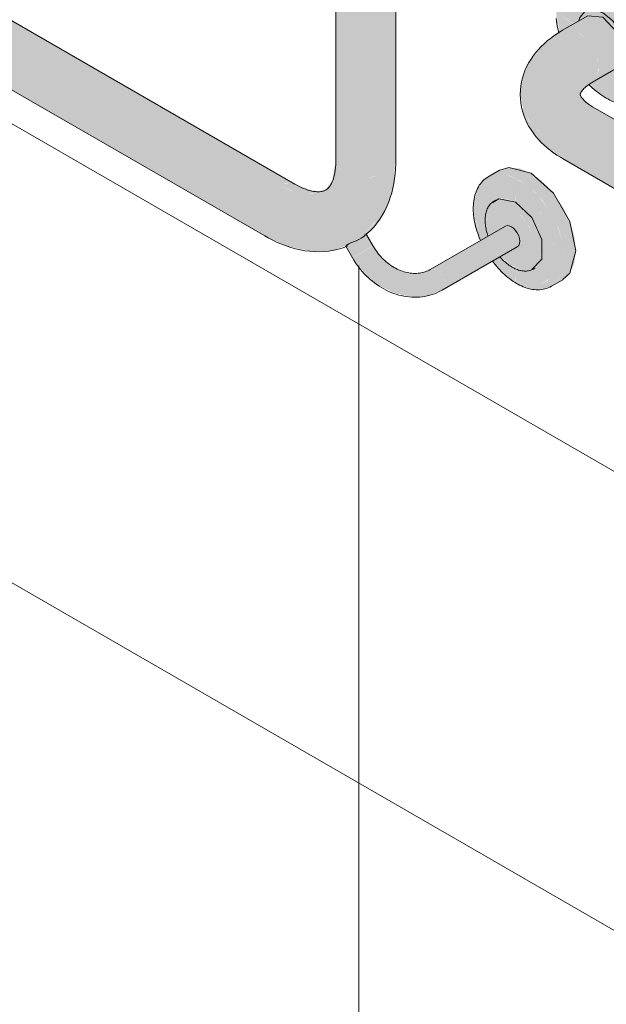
# Model space of a CAD drawing. Header units: metres. Extents: x -5.4 to 6.1, y -8 to 2.6.
# Tile 40 of 81: x 4.359 to 4.672, y -6.217 to -5.691. Entities that reach past the tile are written whole.
import ezdxf

# ---------------------------------------------------------------- set-up
doc = ezdxf.new("R2010")
doc.units = ezdxf.units.M
doc.layers.add('A-WALL-PATT', color=7, linetype='Continuous', lineweight=5)
doc.layers.add('P-SANR-FIXT', color=7, linetype='Continuous', lineweight=5)

# ---------------------------------------------------------------- blocks, each defined once
blk = doc.blocks.new('BARRA DE APOIO EM AÇO INOX 70cm - 2310_E_070_BR_Branco-V4-ISO_BANHEIRO')
at = {"layer": 'P-SANR-FIXT', "true_color": 0xf4f4f4}
h = blk.add_hatch(color=7, dxfattribs=at)
h.paths.add_polyline_path([(6.30595, -5.73286), (6.30551, -5.73241), (6.30531, -5.7317), (6.29866, -5.72684), (6.29715, -5.72553), (6.29696, -5.72569), (6.30155, -5.72977), (6.30551, -5.73255)])
h.paths.add_polyline_path([(6.28071, -5.69807), (6.28118, -5.69772), (6.28048, -5.69536), (6.2796, -5.68718), (6.28087, -5.67915), (6.28305, -5.67433), (6.28713, -5.67054), (6.29326, -5.66897), (6.29902, -5.66966), (6.30531, -5.67234), (6.30595, -5.67043), (6.3071, -5.66889), (6.29902, -5.66582), (6.29326, -5.66535), (6.28713, -5.66755), (6.28578, -5.66862), (6.28305, -5.67165), (6.28111, -5.67485), (6.27913, -5.68228), (6.27932, -5.6911), (6.28049, -5.69703)])
for points in [[(6.33101, -5.71686), (6.33013, -5.70867), (6.32719, -5.69925), (6.32323, -5.69116), (6.31816, -5.68373), (6.31137, -5.67676), (6.30531, -5.67234), (6.29866, -5.66951), (6.29246, -5.66889), (6.28713, -5.67054), (6.28305, -5.67433), (6.28048, -5.68), (6.2796, -5.68718), (6.28851, -5.69324), (6.2915, -5.69139), (6.29189, -5.68965), (6.2947, -5.68641), (6.29902, -5.68558), (6.30412, -5.68735), (6.30921, -5.69147), (6.31364, -5.69756), (6.31641, -5.70395), (6.31741, -5.71039), (6.33013, -5.71644)], [(6.31766, -5.73652), (6.32348, -5.73592), (6.32684, -5.73469), (6.33128, -5.73049), (6.3341, -5.72359), (6.33484, -5.71599), (6.33398, -5.70801), (6.3311, -5.69847), (6.32619, -5.68864), (6.32037, -5.68043), (6.31333, -5.67336), (6.30731, -5.66897), (6.3059, -5.67054), (6.30531, -5.67234), (6.31278, -5.67806), (6.3194, -5.68555), (6.32348, -5.69152), (6.32805, -5.70166), (6.33013, -5.70867), (6.33101, -5.71686), (6.33013, -5.72403), (6.32691, -5.73032), (6.32326, -5.73356), (6.31816, -5.73514), (6.31135, -5.73427), (6.30531, -5.7317), (6.30595, -5.73286), (6.31196, -5.73548), (6.31518, -5.73636)], [(6.30919, -5.71984), (6.31366, -5.71884), (6.3164, -5.71569), (6.31741, -5.71039), (6.31632, -5.70375), (6.31333, -5.69703), (6.3082, -5.69065), (6.30411, -5.68735), (6.29866, -5.68565), (6.2947, -5.68641), (6.29182, -5.68973), (6.29182, -5.69133), (6.29686, -5.68871), (6.29978, -5.68814), (6.30412, -5.68965), (6.30921, -5.69418), (6.31211, -5.69809), (6.31459, -5.70395), (6.31542, -5.70924), (6.31456, -5.71374), (6.31135, -5.717), (6.30747, -5.71924), (6.30844, -5.71958)], [(6.30199, -5.717), (6.31542, -5.70924), (6.3144, -5.70337), (6.31135, -5.69707), (6.30844, -5.69314), (6.30342, -5.68941), (6.29978, -5.68814), (6.29604, -5.68889), (6.28267, -5.69661), (6.28634, -5.6959), (6.29137, -5.69797), (6.295, -5.7009), (6.29867, -5.70585), (6.30112, -5.7115), (6.30187, -5.71627)], [(6.27936, -5.75782), (6.28022, -5.75233), (6.28267, -5.74667), (6.28634, -5.74172), (6.29137, -5.73799), (6.295, -5.73672), (6.29822, -5.73708), (6.29373, -5.7335), (6.29206, -5.73078), (6.29506, -5.72298), (6.30199, -5.717), (6.30094, -5.71108), (6.29867, -5.70585), (6.295, -5.7009), (6.29013, -5.69722), (6.28634, -5.6959), (6.28262, -5.69665), (6.27203, -5.70454), (6.26424, -5.71487), (6.26083, -5.7239), (6.26003, -5.73088), (6.26175, -5.73918), (6.2657, -5.74616), (6.27155, -5.75233), (6.27618, -5.75559)], [(6.29867, -5.72432), (6.31211, -5.71657), (6.31468, -5.71312), (6.31507, -5.70945), (6.30199, -5.717), (6.30112, -5.7215), (6.2995, -5.72337)], [(6.70504, -6.00359), (6.7059, -5.99809), (6.70835, -5.99244), (6.71202, -5.98749), (6.71635, -5.98399), (6.72068, -5.98249), (6.72373, -5.98284), (6.29867, -5.73744), (6.295, -5.73672), (6.29067, -5.73823), (6.28634, -5.74172), (6.28267, -5.74667), (6.28022, -5.75233), (6.27936, -5.75782), (6.70214, -6.00192)], [(6.70835, -6.01091), (6.7059, -6.00809), (6.70504, -6.00359), (6.27936, -5.75782), (6.28022, -5.76233), (6.28267, -5.76515), (6.70712, -6.01021)]]:
    blk.add_hatch(color=7, dxfattribs=at).paths.add_polyline_path(points)
h = blk.add_hatch(color=7, dxfattribs=at)
h.paths.add_polyline_path([(6.31816, -5.73514), (6.32348, -5.7335), (6.32757, -5.72971), (6.33019, -5.72359), (6.33101, -5.71686), (6.31741, -5.71039), (6.3164, -5.71569), (6.31333, -5.71904), (6.30919, -5.71984), (6.30747, -5.71924), (6.2973, -5.72541), (6.29993, -5.72777), (6.30531, -5.7317), (6.31196, -5.73453)])
h.paths.add_polyline_path([(6.28118, -5.69772), (6.2852, -5.69515), (6.28837, -5.69332), (6.2796, -5.68718), (6.28095, -5.69694), (6.28109, -5.6974)])
h = blk.add_hatch(color=7, dxfattribs=at)
h.paths.add_polyline_path([(6.28267, -5.76515), (6.28022, -5.76233), (6.27936, -5.75782), (6.27115, -5.75205), (6.265, -5.74536), (6.26121, -5.73779), (6.26136, -5.73933), (6.26358, -5.74547), (6.2657, -5.74938), (6.27273, -5.75788), (6.28145, -5.7643)])
h.paths.add_polyline_path([(6.29207, -5.731), (6.29431, -5.72779), (6.2999, -5.72291), (6.30112, -5.7215), (6.30163, -5.7173), (6.29462, -5.72337), (6.29203, -5.73092)])
at = {"layer": 'P-SANR-FIXT'}
for p, q in [((6.29611, -5.68885), (6.28267, -5.69661)), ((6.29867, -5.72432), (6.31211, -5.71657)), ((6.72435, -5.9832), (6.29867, -5.73744)), ((6.28267, -5.76515), (6.70835, -6.01091))]:
    blk.add_line(p, q, dxfattribs=at)
for points in [[(6.27916, -5.69039, 0), (6.27932, -5.69173, 0), (6.27953, -5.69309, 0), (6.27978, -5.69445, 0), (6.28007, -5.69583, 0), (6.2804, -5.69721, 0), (6.28065, -5.69812, 0)], [(6.29125, -5.69134, 0), (6.29182, -5.68973, 0), (6.2947, -5.68641, 0), (6.29902, -5.68558, 0), (6.30412, -5.68735, 0), (6.30921, -5.69147, 0), (6.31353, -5.69729, 0), (6.31641, -5.70395, 0), (6.31741, -5.71039, 0)], [(6.29611, -5.68885, 0), (6.30411, -5.68965, 0), (6.31211, -5.69809, 0), (6.31542, -5.70924, 0)], [(6.26003, -5.73088, 0), (6.26011, -5.72862, 0), (6.26034, -5.72637, 0), (6.26072, -5.72415, 0), (6.26126, -5.72197, 0), (6.26193, -5.71984, 0), (6.26273, -5.71777, 0), (6.26365, -5.71577, 0), (6.26469, -5.71383, 0), (6.26583, -5.71197, 0), (6.26707, -5.71018, 0), (6.26839, -5.70847, 0), (6.26979, -5.70683, 0), (6.27128, -5.70527, 0), (6.27283, -5.70378, 0), (6.27444, -5.70235, 0), (6.27612, -5.701, 0), (6.27785, -5.69971, 0), (6.27964, -5.69848, 0), (6.28148, -5.69732, 0), (6.28267, -5.69661, 0)], [(6.29203, -5.73088, 0), (6.29203, -5.73083, 0), (6.29204, -5.73077, 0), (6.29205, -5.73069, 0), (6.29208, -5.73059, 0), (6.29212, -5.73044, 0), (6.29219, -5.73026, 0), (6.2923, -5.73003, 0), (6.29244, -5.72976, 0), (6.29264, -5.72945, 0), (6.29288, -5.72909, 0), (6.29319, -5.72869, 0), (6.29356, -5.72826, 0), (6.294, -5.7278, 0), (6.2945, -5.72731, 0), (6.29508, -5.72681, 0), (6.29573, -5.72628, 0), (6.29645, -5.72575, 0), (6.29723, -5.72521, 0), (6.29809, -5.72467, 0), (6.29867, -5.72432, 0)], [(6.29682, -5.72579, 0), (6.29734, -5.7263, 0), (6.29838, -5.72727, 0), (6.29943, -5.72819, 0), (6.30049, -5.72908, 0), (6.30156, -5.72992, 0), (6.30264, -5.73072, 0), (6.30374, -5.73148, 0), (6.30484, -5.73219, 0), (6.30592, -5.73284, 0)], [(6.26003, -5.73088, 0), (6.26011, -5.73314, 0), (6.26034, -5.73539, 0), (6.26072, -5.73761, 0), (6.26126, -5.73979, 0), (6.26193, -5.74191, 0), (6.26273, -5.74399, 0), (6.26365, -5.74599, 0), (6.26469, -5.74792, 0), (6.26583, -5.74979, 0), (6.26707, -5.75157, 0), (6.26839, -5.75329, 0), (6.26979, -5.75492, 0), (6.27128, -5.75649, 0), (6.27283, -5.75798, 0), (6.27444, -5.75941, 0), (6.27612, -5.76076, 0), (6.27785, -5.76205, 0), (6.27964, -5.76328, 0), (6.28148, -5.76444, 0), (6.28267, -5.76515, 0)], [(6.29203, -5.73088, 0), (6.29203, -5.73093, 0), (6.29204, -5.73099, 0), (6.29205, -5.73106, 0), (6.29208, -5.73117, 0), (6.29212, -5.73131, 0), (6.29219, -5.7315, 0), (6.2923, -5.73172, 0), (6.29244, -5.73199, 0), (6.29264, -5.73231, 0), (6.29288, -5.73267, 0), (6.29319, -5.73306, 0), (6.29356, -5.73349, 0), (6.294, -5.73396, 0), (6.2945, -5.73444, 0), (6.29508, -5.73495, 0), (6.29573, -5.73547, 0), (6.29645, -5.73601, 0), (6.29723, -5.73655, 0), (6.29809, -5.73709, 0), (6.29867, -5.73744, 0)], [(6.3261, -5.73508, 0), (6.32515, -5.73551, 0), (6.32417, -5.73587, 0), (6.32317, -5.73617, 0), (6.32214, -5.73641, 0), (6.32109, -5.73657, 0), (6.32003, -5.73668, 0), (6.31895, -5.73672, 0), (6.31786, -5.73669, 0), (6.31676, -5.73661, 0), (6.31565, -5.73646, 0), (6.31454, -5.73626, 0), (6.31342, -5.73599, 0), (6.31231, -5.73567, 0), (6.31118, -5.7353, 0), (6.31006, -5.73487, 0), (6.30894, -5.73439, 0), (6.30782, -5.73386, 0), (6.30671, -5.73328, 0), (6.30592, -5.73284, 0)]]:
    blk.add_polyline3d(points, dxfattribs=at)
blk = doc.blocks.new('BARRA DE APOIO EM AÇO INOX EM L 70x70cm - 80cm-2825403-ISO_BANHEIRO')
at = {"layer": 'P-SANR-FIXT', "true_color": 0xf4f4f4}
for points in [[(6.17765, -5.77529), (6.18309, -5.77467), (6.18565, -5.77406), (6.18897, -5.77259), (6.18897, -5.3079), (6.18423, -5.30971), (6.18179, -5.31029), (6.17765, -5.31061), (6.17351, -5.31029), (6.16965, -5.30937), (6.16634, -5.3079), (6.1638, -5.30599), (6.1622, -5.30376), (6.16165, -5.30137), (6.16165, -5.76606), (6.1622, -5.76845), (6.16423, -5.771), (6.16634, -5.77259), (6.16965, -5.77406), (6.17351, -5.77498)], [(6.18897, -5.77259), (6.19151, -5.77068), (6.19311, -5.76845), (6.19365, -5.76606), (6.19339, -5.30251), (6.19311, -5.30376), (6.19151, -5.30599), (6.18897, -5.3079), (6.18897, -5.77212)], [(6.12369, -5.80645), (6.12189, -5.80478), (6.12075, -5.8022), (6.12038, -5.79912), (6.12109, -5.79443), (6.122, -5.7915), (6.12427, -5.78713), (6.12603, -5.78454), (6.12895, -5.78153), (6.13169, -5.77953), (5.72926, -5.54718), (5.72633, -5.54932), (5.7236, -5.5522), (5.72126, -5.55563), (5.71946, -5.55937), (5.71833, -5.56318), (5.71794, -5.56678), (5.71833, -5.56994), (5.71946, -5.57244), (5.72126, -5.5741), (6.12228, -5.80563)], [(6.13169, -5.77953), (6.13462, -5.77828), (6.13735, -5.77801), (6.13844, -5.77801), (5.73579, -5.54594), (5.73492, -5.54567), (5.73219, -5.54594), (5.72926, -5.54718), (6.12953, -5.77828)], [(6.1488, -5.81463), (6.15824, -5.81436), (6.16196, -5.81352), (6.16701, -5.8117), (6.16766, -5.81115), (6.17125, -5.80952), (6.17522, -5.80764), (6.18309, -5.79807), (6.18738, -5.78713), (6.18897, -5.77259), (6.18565, -5.77406), (6.18179, -5.77498), (6.17765, -5.77529), (6.17351, -5.77498), (6.16965, -5.77406), (6.16572, -5.77212), (6.1638, -5.77068), (6.1622, -5.76845), (6.16165, -5.76606), (6.15971, -5.77671), (6.15602, -5.78202), (6.1501, -5.78393), (6.14495, -5.78414), (6.13735, -5.78215), (6.13169, -5.77953), (6.12876, -5.78166), (6.12603, -5.78454), (6.12369, -5.78797), (6.12189, -5.79172), (6.12076, -5.79552), (6.12038, -5.79912), (6.12076, -5.80228), (6.12189, -5.80478), (6.12417, -5.80667), (6.13626, -5.81204), (6.14867, -5.81462)], [(6.2598, -5.77654), (6.26592, -5.773), (6.25975, -5.77038), (6.25363, -5.76992), (6.24787, -5.77201), (6.24376, -5.77461), (6.24871, -5.77342), (6.25416, -5.77414), (6.25965, -5.77647)], [(6.2671, -5.83502), (6.27256, -5.83458), (6.27667, -5.83331), (6.2806, -5.82949), (6.28285, -5.82452), (6.28366, -5.81786), (6.28279, -5.81008), (6.27982, -5.8009), (6.27667, -5.79435), (6.27037, -5.78568), (6.26481, -5.78019), (6.25965, -5.77669), (6.25813, -5.7783), (6.25756, -5.78073), (6.26481, -5.78653), (6.27079, -5.79392), (6.27533, -5.80234), (6.27799, -5.81042), (6.27878, -5.8189), (6.27788, -5.82492), (6.27483, -5.83008), (6.27007, -5.83283), (6.26391, -5.83283), (6.25756, -5.83055), (6.25849, -5.83196), (6.26477, -5.83441), (6.26617, -5.83478)], [(6.27667, -5.83331), (6.2831, -5.82949), (6.28659, -5.82626), (6.28897, -5.82099), (6.28978, -5.81433), (6.28897, -5.80673), (6.28659, -5.79871), (6.28279, -5.79081), (6.27667, -5.78234), (6.27173, -5.77724), (6.26592, -5.773), (6.2598, -5.77654), (6.2671, -5.78222), (6.27181, -5.78723), (6.27714, -5.79533), (6.28047, -5.80224), (6.28287, -5.81042), (6.28366, -5.81786), (6.28285, -5.82452), (6.28047, -5.82979)], [(6.26408, -5.83289), (6.27007, -5.83283), (6.27518, -5.82949), (6.27788, -5.82492), (6.27893, -5.81786), (6.27769, -5.80903), (6.27457, -5.80045), (6.26945, -5.79194), (6.26408, -5.78568), (6.25744, -5.78063), (6.25756, -5.7884), (6.26278, -5.79267), (6.2664, -5.79702), (6.26959, -5.80271), (6.27172, -5.80959), (6.27223, -5.81442), (6.27132, -5.8193), (6.26945, -5.82247), (6.2647, -5.82483), (6.26197, -5.82509), (6.25744, -5.82446), (6.25756, -5.83032), (6.26391, -5.83283)], [(6.25675, -5.7887), (6.25744, -5.78831), (6.25216, -5.7865), (6.2481, -5.78689), (6.24871, -5.78693), (6.25285, -5.78717), (6.25659, -5.78864)], [(6.26197, -5.82509), (6.26617, -5.82436), (6.26908, -5.82232), (6.27093, -5.8189), (6.27149, -5.81356), (6.27073, -5.80831), (6.26804, -5.80146), (6.2643, -5.79565), (6.26045, -5.79152), (6.25675, -5.7887), (6.25574, -5.78977), (6.25532, -5.79118), (6.26057, -5.79548), (6.26492, -5.80147), (6.2678, -5.80844), (6.26854, -5.81543), (6.26771, -5.81976), (6.26481, -5.82311), (6.25981, -5.82373), (6.25551, -5.8226), (6.25594, -5.82319), (6.26019, -5.82474), (6.26067, -5.82483)], [(6.26045, -5.82396), (6.26481, -5.82311), (6.26771, -5.81976), (6.26874, -5.81442), (6.26769, -5.80784), (6.2643, -5.80051), (6.25965, -5.79468), (6.25532, -5.79118), (6.25532, -5.80149), (6.25756, -5.80348), (6.25921, -5.80633), (6.25981, -5.80927), (6.25921, -5.81151), (6.25744, -5.81278), (6.25532, -5.81401), (6.25532, -5.82217), (6.25981, -5.82373)], [(6.26876, -5.82287), (6.26945, -5.82247), (6.27156, -5.8189), (6.27229, -5.81403), (6.27117, -5.8072), (6.26864, -5.8009), (6.26548, -5.79581), (6.26134, -5.79127), (6.25744, -5.78831), (6.25675, -5.7887), (6.26203, -5.793), (6.26638, -5.79859), (6.26894, -5.80323), (6.27098, -5.80959), (6.27143, -5.81558), (6.27087, -5.8193), (6.269, -5.82247)], [(6.21521, -5.82465), (6.25532, -5.80149), (6.25307, -5.80089), (6.2516, -5.80149), (6.21296, -5.82405), (6.21447, -5.82433)], [(6.21838, -5.83533), (6.25921, -5.81151), (6.25967, -5.81042), (6.25965, -5.80784), (6.25849, -5.80484), (6.25648, -5.80234), (6.25532, -5.80149), (6.21521, -5.82465), (6.21745, -5.82664), (6.2191, -5.82949), (6.2197, -5.83243), (6.2191, -5.83467)], [(6.17055, -5.81814), (6.18137, -5.8117), (6.17758, -5.8057), (6.17501, -5.80775), (6.17107, -5.8096), (6.1671, -5.81155), (6.1671, -5.81218), (6.17045, -5.81795)], [(6.20524, -5.83912), (6.21203, -5.83792), (6.2191, -5.83467), (6.21964, -5.83294), (6.21954, -5.831), (6.21838, -5.828), (6.21637, -5.8255), (6.21521, -5.82465), (6.20961, -5.82678), (6.20345, -5.82711), (6.19713, -5.82563), (6.19109, -5.82243), (6.18574, -5.81773), (6.18144, -5.81185), (6.17061, -5.81821), (6.17792, -5.82736), (6.18399, -5.83243), (6.19244, -5.83665), (6.19821, -5.83824), (6.20396, -5.83896)], [(6.18145, -5.81185), (6.18144, -5.8117), (6.18143, -5.81181)], [(6.20345, -5.82711), (6.20961, -5.82678), (6.21521, -5.82465), (6.21296, -5.82405), (6.20543, -5.82678), (6.20206, -5.82679)]]:
    blk.add_hatch(color=7, dxfattribs=at).paths.add_polyline_path(points)
h = blk.add_hatch(color=7, dxfattribs=at)
h.paths.add_polyline_path([(6.17522, -5.80764), (6.17765, -5.80563), (6.18309, -5.80006), (6.18636, -5.79506), (6.18897, -5.79022), (6.19151, -5.78253), (6.19252, -5.77862), (6.19311, -5.76845), (6.19093, -5.77111), (6.18897, -5.77259), (6.18738, -5.78713), (6.18237, -5.79943), (6.17579, -5.80698)])
h.paths.add_polyline_path([(6.14495, -5.78414), (6.15138, -5.78374), (6.15631, -5.78185), (6.15652, -5.78128), (6.1526, -5.78268), (6.1478, -5.78176), (6.13735, -5.77801), (6.13355, -5.77874), (6.13169, -5.77953), (6.13969, -5.78294), (6.14444, -5.78402)])
h = blk.add_hatch(color=7, dxfattribs=at)
h.paths.add_polyline_path([(6.25813, -5.8318), (6.25744, -5.83027), (6.24979, -5.82405), (6.24586, -5.81947), (6.24531, -5.81979), (6.24945, -5.82465), (6.25441, -5.82908), (6.25756, -5.83139)])
h.paths.add_polyline_path([(6.23889, -5.80883), (6.23951, -5.80847), (6.23694, -5.80089), (6.2361, -5.792), (6.23723, -5.78559), (6.24006, -5.78082), (6.2448, -5.77808), (6.25153, -5.7783), (6.25744, -5.78063), (6.25849, -5.77792), (6.25965, -5.77647), (6.25285, -5.77383), (6.24787, -5.77334), (6.24292, -5.77488), (6.23914, -5.77838), (6.23674, -5.78255), (6.23524, -5.78885), (6.23546, -5.79688), (6.237, -5.80348), (6.23877, -5.80859)])
h = blk.add_hatch(color=7, dxfattribs=at)
h.paths.add_polyline_path([(6.25744, -5.83027), (6.25744, -5.82386), (6.25446, -5.82217), (6.25184, -5.8201), (6.24925, -5.81751), (6.24586, -5.81947), (6.25116, -5.8255), (6.2564, -5.82949)])
h.paths.add_polyline_path([(6.23951, -5.80847), (6.24285, -5.80633), (6.24176, -5.80219), (6.24139, -5.79871), (6.24151, -5.79536), (6.24368, -5.79029), (6.24547, -5.78841), (6.24871, -5.78654), (6.25307, -5.78658), (6.25744, -5.78831), (6.25744, -5.78063), (6.2508, -5.77801), (6.2448, -5.77808), (6.24005, -5.78082), (6.237, -5.78598), (6.23594, -5.79304), (6.23744, -5.8026), (6.23929, -5.80784)])
h = blk.add_hatch(color=7, dxfattribs=at)
h.paths.add_polyline_path([(6.25574, -5.8231), (6.25532, -5.82217), (6.25018, -5.81847), (6.25416, -5.82195), (6.25532, -5.82279)])
h.paths.add_polyline_path([(6.24291, -5.80651), (6.24329, -5.80629), (6.24271, -5.80408), (6.24209, -5.79794), (6.24332, -5.79313), (6.24583, -5.79024), (6.25018, -5.7894), (6.25532, -5.79118), (6.25618, -5.78931), (6.25648, -5.7886), (6.25143, -5.7869), (6.24802, -5.78694), (6.24473, -5.78884), (6.24263, -5.79224), (6.24146, -5.79623), (6.24149, -5.80089), (6.24288, -5.80639)])
h = blk.add_hatch(color=7, dxfattribs=at)
h.paths.add_polyline_path([(6.25532, -5.82217), (6.25532, -5.81401), (6.24964, -5.81729), (6.25018, -5.81803), (6.25416, -5.82123)])
h.paths.add_polyline_path([(6.24329, -5.80629), (6.25307, -5.80089), (6.25416, -5.801), (6.25532, -5.80149), (6.25532, -5.79118), (6.25018, -5.7894), (6.24583, -5.79024), (6.24292, -5.79359), (6.24203, -5.7998), (6.24295, -5.80551)])
at = {"layer": 'P-SANR-FIXT'}
for p, q in [((6.16165, -5.30137), (6.16165, -5.76606)), ((6.19365, -5.76606), (6.19365, -5.30137)), ((6.13969, -5.77874), (5.73726, -5.54639)), ((5.72126, -5.5741), (6.12369, -5.80645)), ((6.24905, -5.77133), (6.24293, -5.77487)), ((6.24694, -5.78727), (6.24625, -5.78766)), ((6.25214, -5.80118), (6.21203, -5.82433)), ((6.17623, -5.80698), (6.17522, -5.80764)), ((6.18153, -5.8118), (6.17764, -5.80507)), ((6.16693, -5.81191), (6.17053, -5.81815)), ((6.21838, -5.83533), (6.25849, -5.81218)), ((6.26725, -5.82404), (6.26794, -5.82364)), ((6.27667, -5.83331), (6.28279, -5.82977))]:
    blk.add_line(p, q, dxfattribs=at)
for points in [[(6.15619, -5.78196, 0), (6.15653, -5.78175, 0), (6.15685, -5.78151, 0), (6.15718, -5.78123, 0), (6.15752, -5.78091, 0), (6.15786, -5.78054, 0), (6.15821, -5.7801, 0), (6.15857, -5.7796, 0), (6.15893, -5.77902, 0), (6.15929, -5.77836, 0), (6.15964, -5.77761, 0), (6.15998, -5.77677, 0), (6.16031, -5.77585, 0), (6.16061, -5.77484, 0), (6.16088, -5.77375, 0), (6.16112, -5.77256, 0), (6.16132, -5.7713, 0), (6.16147, -5.76995, 0), (6.16158, -5.76853, 0), (6.16164, -5.76704, 0), (6.16165, -5.76606, 0)], [(6.1764, -5.80685, 0), (6.1784, -5.80519, 0), (6.18028, -5.8034, 0), (6.18204, -5.8015, 0), (6.18367, -5.79949, 0), (6.18516, -5.79739, 0), (6.18653, -5.79521, 0), (6.18776, -5.79296, 0), (6.18886, -5.79065, 0), (6.18984, -5.78828, 0), (6.1907, -5.78586, 0), (6.19144, -5.78339, 0), (6.19207, -5.78089, 0), (6.19259, -5.77835, 0), (6.193, -5.77578, 0), (6.19331, -5.77318, 0), (6.19352, -5.77055, 0), (6.19363, -5.7679, 0), (6.19365, -5.76606, 0)], [(6.26592, -5.773, 0), (6.25399, -5.76981, 0), (6.24908, -5.77138, 0)], [(6.24293, -5.77487, 0), (6.24214, -5.77536, 0), (6.24138, -5.77591, 0), (6.24066, -5.77651, 0), (6.23999, -5.77716, 0), (6.23935, -5.77785, 0), (6.23876, -5.77859, 0), (6.23821, -5.77937, 0), (6.2377, -5.78018, 0), (6.23724, -5.78103, 0), (6.23682, -5.78191, 0), (6.23645, -5.78282, 0), (6.23612, -5.78376, 0), (6.23583, -5.78472, 0), (6.23559, -5.78571, 0), (6.23539, -5.78672, 0), (6.23522, -5.78776, 0), (6.2351, -5.78881, 0), (6.23502, -5.78989, 0), (6.23497, -5.79098, 0), (6.23497, -5.79208, 0), (6.235, -5.7932, 0), (6.23507, -5.79434, 0), (6.23518, -5.79549, 0), (6.23532, -5.79664, 0), (6.2355, -5.79781, 0), (6.23572, -5.79898, 0), (6.23597, -5.80016, 0), (6.23626, -5.80135, 0), (6.23658, -5.80253, 0), (6.23694, -5.80372, 0), (6.23733, -5.80491, 0), (6.23775, -5.8061, 0), (6.2382, -5.80728, 0), (6.23868, -5.80846, 0), (6.23885, -5.80885, 0)], [(6.28277, -5.82972, 0), (6.28659, -5.82626, 0), (6.28978, -5.81433, 0), (6.28659, -5.79871, 0), (6.27785, -5.78358, 0), (6.26592, -5.773, 0)], [(6.15619, -5.78196, 0), (6.15584, -5.78214, 0), (6.15547, -5.78231, 0), (6.15507, -5.78245, 0), (6.15462, -5.78258, 0), (6.15413, -5.78269, 0), (6.15358, -5.78278, 0), (6.15296, -5.78284, 0), (6.15228, -5.78286, 0), (6.15152, -5.78284, 0), (6.1507, -5.78277, 0), (6.14981, -5.78265, 0), (6.14885, -5.78247, 0), (6.14782, -5.78222, 0), (6.14674, -5.78191, 0), (6.14559, -5.78152, 0), (6.1444, -5.78106, 0), (6.14315, -5.78053, 0), (6.14187, -5.77991, 0), (6.14055, -5.77922, 0), (6.13969, -5.77874, 0)], [(6.25744, -5.78831, 0), (6.24871, -5.78654, 0), (6.24547, -5.7885, 0)], [(6.24625, -5.78766, 0), (6.24576, -5.78797, 0), (6.24529, -5.78831, 0), (6.24484, -5.78868, 0), (6.24442, -5.78908, 0), (6.24403, -5.78951, 0), (6.24366, -5.78997, 0), (6.24332, -5.79045, 0), (6.24301, -5.79096, 0), (6.24272, -5.79148, 0), (6.24246, -5.79203, 0), (6.24223, -5.7926, 0), (6.24203, -5.79318, 0), (6.24185, -5.79378, 0), (6.24169, -5.79439, 0), (6.24157, -5.79502, 0), (6.24147, -5.79567, 0), (6.24139, -5.79632, 0), (6.24134, -5.79699, 0), (6.24131, -5.79767, 0), (6.24131, -5.79836, 0), (6.24133, -5.79905, 0), (6.24137, -5.79976, 0), (6.24144, -5.80047, 0), (6.24153, -5.80119, 0), (6.24164, -5.80192, 0), (6.24178, -5.80265, 0), (6.24193, -5.80339, 0), (6.24211, -5.80412, 0), (6.24231, -5.80486, 0), (6.24253, -5.8056, 0), (6.24278, -5.80635, 0)], [(6.26617, -5.82436, 0), (6.27156, -5.8189, 0), (6.27156, -5.80831, 0), (6.26617, -5.79662, 0), (6.25744, -5.78831, 0)], [(6.25214, -5.80118, 0), (6.25307, -5.80089, 0), (6.25416, -5.801, 0), (6.25532, -5.80149, 0)], [(6.25532, -5.80149, 0), (6.25648, -5.80234, 0), (6.25756, -5.80348, 0), (6.25849, -5.80484, 0), (6.25921, -5.80633, 0), (6.25965, -5.80784, 0), (6.25981, -5.80927, 0), (6.25965, -5.81052, 0), (6.25921, -5.81151, 0), (6.25849, -5.81218, 0)], [(6.16796, -5.81177, 0), (6.16553, -5.8127, 0), (6.16305, -5.81346, 0), (6.16052, -5.81405, 0), (6.15797, -5.81448, 0), (6.15541, -5.81474, 0), (6.15284, -5.81485, 0), (6.15028, -5.81481, 0), (6.14772, -5.81463, 0), (6.14517, -5.81431, 0), (6.14265, -5.81386, 0), (6.14014, -5.81329, 0), (6.13766, -5.8126, 0), (6.13519, -5.81179, 0), (6.13276, -5.81087, 0), (6.13035, -5.80986, 0), (6.12797, -5.80874, 0), (6.12561, -5.80752, 0), (6.12369, -5.80645, 0)], [(6.17522, -5.80764, 0), (6.17392, -5.80834, 0), (6.1725, -5.80899, 0), (6.17107, -5.8096, 0), (6.16971, -5.81016, 0), (6.16855, -5.81068, 0), (6.16766, -5.81115, 0), (6.1671, -5.81155, 0), (6.16691, -5.81185, 0)], [(6.17736, -5.80592, 0), (6.17699, -5.80634, 0), (6.1764, -5.80685, 0)], [(6.21203, -5.82433, 0), (6.21138, -5.82469, 0), (6.2107, -5.82502, 0), (6.21001, -5.82531, 0), (6.2093, -5.82558, 0), (6.20857, -5.8258, 0), (6.20783, -5.826, 0), (6.20707, -5.82616, 0), (6.20629, -5.82629, 0), (6.2055, -5.82638, 0), (6.2047, -5.82643, 0), (6.20388, -5.82645, 0), (6.20306, -5.82643, 0), (6.20222, -5.82638, 0), (6.20137, -5.82628, 0), (6.20051, -5.82615, 0), (6.19965, -5.82598, 0), (6.19878, -5.82577, 0), (6.19791, -5.82552, 0), (6.19703, -5.82524, 0), (6.19616, -5.82491, 0), (6.19528, -5.82454, 0), (6.19441, -5.82414, 0), (6.19355, -5.8237, 0), (6.19269, -5.82322, 0), (6.19183, -5.8227, 0), (6.19099, -5.82214, 0), (6.19016, -5.82155, 0), (6.18934, -5.82092, 0), (6.18854, -5.82026, 0), (6.18775, -5.81957, 0), (6.18698, -5.81885, 0), (6.18623, -5.81809, 0), (6.18551, -5.8173, 0), (6.1848, -5.81649, 0), (6.18413, -5.81565, 0), (6.18347, -5.81479, 0), (6.18284, -5.8139, 0), (6.18225, -5.81299, 0), (6.18168, -5.81206, 0), (6.18153, -5.8118, 0)], [(6.17053, -5.81815, 0), (6.1713, -5.81944, 0), (6.17212, -5.82071, 0), (6.17298, -5.82194, 0), (6.17387, -5.82315, 0), (6.1748, -5.82433, 0), (6.17577, -5.82547, 0), (6.17678, -5.82658, 0), (6.17782, -5.82765, 0), (6.17889, -5.82868, 0), (6.18, -5.82967, 0), (6.18113, -5.83062, 0), (6.1823, -5.83153, 0), (6.18349, -5.8324, 0), (6.18471, -5.83322, 0), (6.18595, -5.83399, 0), (6.18721, -5.83471, 0), (6.1885, -5.83538, 0), (6.1898, -5.836, 0), (6.19113, -5.83657, 0), (6.19247, -5.83709, 0), (6.19382, -5.83755, 0), (6.19518, -5.83796, 0), (6.19656, -5.8383, 0), (6.19794, -5.83859, 0), (6.19933, -5.83882, 0), (6.20073, -5.83899, 0), (6.20212, -5.8391, 0), (6.20351, -5.83915, 0), (6.20491, -5.83913, 0), (6.20629, -5.83906, 0), (6.20767, -5.83891, 0), (6.20903, -5.83871, 0), (6.21039, -5.83844, 0), (6.21172, -5.83811, 0), (6.21304, -5.83771, 0), (6.21434, -5.83726, 0), (6.21561, -5.83674, 0), (6.21685, -5.83616, 0), (6.21806, -5.83552, 0), (6.21838, -5.83533, 0)], [(6.24916, -5.8175, 0), (6.24957, -5.81797, 0), (6.2501, -5.81854, 0), (6.25063, -5.8191, 0), (6.25118, -5.81963, 0), (6.25173, -5.82015, 0), (6.25229, -5.82064, 0), (6.25286, -5.82111, 0), (6.25344, -5.82156, 0), (6.25402, -5.82199, 0), (6.25461, -5.8224, 0), (6.2552, -5.82278, 0), (6.25574, -5.8231, 0)], [(6.24516, -5.81979, 0), (6.24581, -5.82066, 0), (6.2466, -5.82165, 0), (6.24741, -5.82263, 0), (6.24823, -5.82357, 0), (6.24908, -5.82449, 0), (6.24993, -5.82538, 0), (6.25081, -5.82624, 0), (6.2517, -5.82706, 0), (6.2526, -5.82786, 0), (6.25351, -5.82861, 0), (6.25444, -5.82934, 0), (6.25537, -5.83002, 0), (6.25631, -5.83067, 0), (6.25726, -5.83128, 0), (6.25813, -5.8318, 0)], [(6.26725, -5.82404, 0), (6.26674, -5.82431, 0), (6.26621, -5.82455, 0), (6.26566, -5.82474, 0), (6.26511, -5.82491, 0), (6.26454, -5.82503, 0), (6.26396, -5.82512, 0), (6.26337, -5.82518, 0), (6.26277, -5.8252, 0), (6.26218, -5.82518, 0), (6.26157, -5.82513, 0), (6.26097, -5.82505, 0), (6.26036, -5.82494, 0), (6.25975, -5.82479, 0), (6.25914, -5.82462, 0), (6.25853, -5.82441, 0), (6.25793, -5.82418, 0), (6.25732, -5.82392, 0), (6.25672, -5.82363, 0), (6.25612, -5.82331, 0), (6.25574, -5.8231, 0)], [(6.27667, -5.83331, 0), (6.27585, -5.83375, 0), (6.275, -5.83413, 0), (6.27412, -5.83445, 0), (6.27322, -5.83471, 0), (6.2723, -5.83492, 0), (6.27136, -5.83506, 0), (6.27042, -5.83515, 0), (6.26946, -5.83518, 0), (6.26849, -5.83516, 0), (6.26752, -5.83508, 0), (6.26655, -5.83494, 0), (6.26557, -5.83476, 0), (6.26459, -5.83453, 0), (6.26361, -5.83424, 0), (6.26263, -5.83391, 0), (6.26165, -5.83354, 0), (6.26068, -5.83312, 0), (6.25971, -5.83265, 0), (6.25874, -5.83215, 0), (6.25813, -5.8318, 0)]]:
    blk.add_polyline3d(points, dxfattribs=at)

msp = doc.modelspace()

# ---------------------------------------------------------------- hatches: boundary and pattern name
at = {"layer": 'A-WALL-PATT', "true_color": 0x808080}
h = msp.add_hatch(dxfattribs=at)
h.set_pattern_fill('FP_22', color=8, style=0, pattern_type=2)
h.set_pattern_definition([(330, (3.97387, -6.017), (3e-06, 0.244945), []), (90, (3.97387, -6.017), (-0.28284, 0.1633), [])])
h.paths.add_polyline_path([(5.95296, -7.15951), (5.95296, -6.52264), (5.88337, -6.56281), (5.88337, -6.72741), (5.87663, -6.72586), (5.85896, -6.71565), (5.85896, -6.64128), (5.80321, -6.6091), (5.63476, -6.70635), (5.43845, -6.59323), (5.42648, -6.58703), (5.40808, -6.57548), (5.08604, -6.38955), (4.91018, -6.49109), (4.89554, -6.54901), (5.93698, -7.15028)])
h.paths.add_polyline_path([(5.85896, -6.61819), (5.85896, -6.57691), (5.82321, -6.59755), (5.8529, -6.61469)])
h.paths.add_polyline_path([(4.9212, -6.44777), (5.08814, -6.35139), (5.08814, -6.24953), (5.06505, -6.26286), (5.06256, -6.28706), (5.06193, -6.28937), (5.06009, -6.29307), (5.057, -6.29713), (5.0533, -6.30025), (5.04765, -6.30374), (4.99361, -6.33459), (4.98652, -6.33673), (4.98208, -6.33757), (4.97766, -6.33788), (4.97169, -6.33781), (4.96569, -6.33702), (4.96311, -6.33625), (4.95611, -6.33435), (4.95538, -6.33522), (4.95538, -6.34678), (4.94538, -6.35272), (4.92232, -6.44336)])
h.paths.add_polyline_path([(4.26861, -5.03346), (4.26959, -5.03346), (4.26911, -5.03343)])
h.paths.add_polyline_path([(5.95296, -6.42466), (5.95296, -5.68981), (4.37321, -4.77775), (4.37321, -5.31973), (4.3794, -5.3207), (4.38922, -5.32637), (4.39845, -5.33558), (4.40597, -5.34722), (4.41088, -5.35988), (4.41259, -5.37203), (4.41088, -5.38221), (4.40597, -5.3892), (4.38592, -5.39863), (4.38159, -5.39966), (4.37409, -5.39883), (4.37321, -5.39883), (4.37296, -5.48638), (4.3724, -5.49195), (4.36735, -5.50351), (4.36213, -5.50918), (4.35567, -5.51268), (4.34767, -5.51374), (4.34148, -5.51376), (4.33239, -5.51101), (4.3215, -5.5044), (4.31284, -5.4964), (4.30485, -5.48703), (4.29848, -5.47625), (4.2939, -5.46574), (4.29056, -5.45576), (4.28876, -5.4418), (4.28876, -5.10084), (4.28689, -5.08969), (4.28517, -5.08918), (4.28246, -5.08632), (4.28077, -5.07928), (4.27722, -5.08133), (4.27531, -5.08023), (4.27509, -5.05581), (4.27406, -5.05097), (4.26779, -5.04669), (4.26719, -5.045), (4.26717, -5.04401), (4.26543, -5.04301), (4.26477, -5.04183), (4.26495, -5.03841), (4.2666, -5.0355), (4.26911, -5.03336), (4.2715, -5.03301), (4.2709, -5.03108), (4.25911, -4.96112), (4.25077, -4.95953), (4.24372, -4.95691), (4.23479, -4.95077), (4.23099, -4.94666), (4.22778, -4.94231), (4.22513, -4.93677), (4.22284, -4.93019), (4.24523, -4.89778), (4.2469, -4.89779), (4.25057, -4.89929), (4.25588, -4.90215), (4.26922, -4.91067), (4.28182, -4.9201), (4.28628, -4.92401), (4.28888, -4.92685), (4.28937, -4.92833), (4.2813, -4.94002), (4.29908, -5.04445), (4.3027, -5.04236), (4.32449, -5.05494), (4.32449, -5.07699), (4.30035, -5.09093), (4.30252, -5.10185), (4.30276, -5.10394), (4.30306, -5.44373), (4.30368, -5.45153), (4.30637, -5.46059), (4.31213, -5.47252), (4.31687, -5.47991), (4.32346, -5.48793), (4.33239, -5.49497), (4.34071, -5.49946), (4.34789, -5.5004), (4.35254, -5.49896), (4.35624, -5.49553), (4.35813, -5.49202), (4.35921, -5.48225), (4.35904, -5.3976), (4.35826, -5.40008), (4.35632, -5.40216), (4.35493, -5.40278), (4.35393, -5.40299), (4.35167, -5.40226), (4.33845, -5.3948), (4.33804, -5.412), (4.33737, -5.41292), (4.33429, -5.41442), (4.33215, -5.41442), (4.3292, -5.41345), (4.32768, -5.41164), (4.32733, -5.39702), (4.32563, -5.39584), (4.32203, -5.39108), (4.32085, -5.38875), (4.31996, -5.3841), (4.30737, -5.37653), (4.30674, -5.37367), (4.30855, -5.36948), (4.31071, -5.36795), (4.31147, -5.3676), (4.31301, -5.36766), (4.32752, -5.3757), (4.32793, -5.35871), (4.32877, -5.35756), (4.33051, -5.35654), (4.33274, -5.35621), (4.33655, -5.35695), (4.33817, -5.35875), (4.33846, -5.36389), (4.34185, -5.3612), (4.34241, -5.36081), (4.34125, -5.35292), (4.3411, -5.3489), (4.34203, -5.34248), (4.34319, -5.33956), (4.34647, -5.33407), (4.34785, -5.33279), (4.3524, -5.32935), (4.35921, -5.32459), (4.35921, -4.76966), (4.03075, -4.58003), (4.03075, -5.79152), (4.22449, -5.90368), (4.23245, -5.91007), (4.23889, -5.92195), (4.23985, -5.92958), (4.23985, -5.93983), (4.23878, -5.94575), (4.23653, -5.95088), (4.23351, -5.955), (4.22314, -5.96313), (4.05196, -6.06196), (4.52777, -6.33639), (4.53291, -6.3325), (4.54314, -6.32544), (4.55591, -6.31786), (4.57207, -6.30963), (4.58147, -6.30551), (4.59655, -6.29965), (4.61237, -6.29442), (4.69277, -6.27183), (4.73485, -6.26029), (4.72437, -6.25423), (4.72437, -6.2379), (4.75972, -6.21749), (4.76945, -6.22275), (4.76692, -6.21727), (4.76584, -6.21019), (4.7627, -6.18286), (4.75918, -6.15217), (4.754, -6.09547), (4.74833, -6.01004), (4.7471, -5.9848), (4.74546, -5.94706), (4.74417, -5.94281), (4.74379, -5.94016), (4.74406, -5.93573), (4.7462, -5.92826), (4.74904, -5.923), (4.75228, -5.91882), (4.75936, -5.91323), (4.76432, -5.91028), (4.77936, -5.90148), (4.80109, -5.88939), (4.82366, -5.87702), (4.82586, -5.87656), (4.83339, -5.87549), (4.83604, -5.87576), (4.84096, -5.87624), (4.64523, -5.76286), (4.63855, -5.75782), (4.63092, -5.74819), (4.62939, -5.74536), (4.62699, -5.73831), (4.62593, -5.7306), (4.62707, -5.72288), (4.63048, -5.71397), (4.6379, -5.70454), (4.64658, -5.69807), (4.64499, -5.68914), (4.64491, -5.68718), (4.64506, -5.68206), (4.64721, -5.67433), (4.64986, -5.67048), (4.653, -5.66755), (4.65632, -5.66527), (4.65913, -5.66379), (4.6652, -5.66141), (4.67432, -5.66284), (4.68402, -5.66844), (4.69314, -5.67754), (4.70078, -5.68959), (4.70552, -5.70229), (4.70696, -5.71435), (4.7051, -5.72403), (4.69988, -5.73085), (4.69083, -5.73538), (4.68698, -5.73645), (4.68104, -5.73636), (4.67556, -5.73453), (4.67111, -5.73236), (4.66451, -5.72734), (4.66282, -5.72569), (4.65928, -5.72876), (4.65813, -5.7313), (4.66017, -5.73401), (4.66591, -5.73823), (5.09219, -5.98399), (5.10218, -5.98768), (5.10953, -5.98893), (5.11959, -5.98938), (5.12869, -5.9884), (5.13682, -5.98657), (5.14282, -5.98399), (5.14137, -5.97573), (5.1413, -5.97377), (5.14145, -5.96865), (5.1436, -5.96092), (5.14625, -5.95707), (5.14939, -5.95414), (5.15317, -5.95156), (5.15552, -5.95038), (5.16159, -5.948), (5.17071, -5.94943), (5.18041, -5.95503), (5.18982, -5.96459), (5.19717, -5.97618), (5.20191, -5.98888), (5.20335, -6.00094), (5.2018, -6.01018), (5.19627, -6.01744), (5.18707, -6.02202), (5.18337, -6.02304), (5.17721, -6.02289), (5.17194, -6.02112), (5.16749, -6.01895), (5.16085, -6.01389), (5.15886, -6.01194), (5.15143, -6.01535), (5.14283, -6.01813), (5.13045, -6.02057), (5.1199, -6.02143), (5.10927, -6.02104), (5.0999, -6.01989), (5.08742, -6.01677), (5.07383, -6.01107), (5.0771, -6.0153), (5.07889, -6.01804), (5.08031, -6.0218), (5.0818, -6.02991), (5.0795, -6.03872), (5.07416, -6.14192), (5.06894, -6.22367), (5.19122, -6.15307), (5.19034, -6.15094), (5.18999, -6.14601), (5.19034, -6.14254), (5.19232, -6.13635), (5.19474, -6.13158), (5.19702, -6.12819), (5.19979, -6.12495), (5.21268, -6.11751), (5.21255, -6.10905), (5.21167, -6.10813), (5.21036, -6.1062), (5.20934, -6.10409), (5.20871, -6.10195), (5.20849, -6.09993), (5.20871, -6.09815), (5.20934, -6.09675), (5.21167, -6.09505), (5.21268, -6.09447), (5.21268, -6.08177), (5.21515, -6.08034), (5.27864, -6.11699), (5.27864, -6.24373), (5.37425, -6.18853), (5.37425, -6.10688), (5.38839, -6.09871), (5.66705, -6.25959), (5.66705, -6.15021), (5.66837, -6.13757), (5.67314, -6.12454), (5.6759, -6.12023), (5.6809, -6.11432), (5.68828, -6.10913), (5.69518, -6.10643), (5.7042, -6.10497), (5.70869, -6.10512), (5.72141, -6.10752), (5.72328, -6.10837), (5.72909, -6.10358), (5.73218, -6.10136), (5.74157, -6.09776), (5.75124, -6.09804), (5.76075, -6.10196), (5.76523, -6.10611), (5.76805, -6.11234), (5.76901, -6.1202), (5.76805, -6.12918), (5.76523, -6.13866), (5.76075, -6.14798), (5.75492, -6.15653), (5.74812, -6.1637), (5.74082, -6.16902), (5.73353, -6.17213), (5.72673, -6.1728), (5.72089, -6.171), (5.71544, -6.16684), (5.71222, -6.16379), (5.70887, -6.15913), (5.70677, -6.15214), (5.70651, -6.14853), (5.70662, -6.14105), (5.70732, -6.1369), (5.70229, -6.1384), (5.70125, -6.13982), (5.70008, -6.14277), (5.69905, -6.15275), (5.69905, -6.27807), (5.93933, -6.41679)])
h.paths.add_polyline_path([(5.11974, -6.33314), (5.21196, -6.2799), (5.21114, -6.27881), (5.21036, -6.27766), (5.2092, -6.27506), (5.20852, -6.27163), (5.20866, -6.27), (5.2091, -6.26875), (5.20934, -6.26821), (5.21167, -6.26651), (5.21268, -6.26593), (5.21268, -6.17763), (5.11974, -6.23129), (5.11974, -6.3083)])
h.paths.add_polyline_path([(5.45857, -6.09663), (5.45365, -6.09498), (5.44834, -6.09237), (5.44332, -6.08861), (5.44034, -6.08609), (5.4377, -6.08713), (5.4252, -6.0895), (5.41992, -6.0894), (5.41118, -6.08774), (5.40362, -6.08431), (5.39745, -6.07938), (5.39134, -6.07169), (5.3893, -6.06753), (5.38533, -6.05619), (5.38421, -6.04423), (5.38421, -5.80968), (5.38563, -5.79494), (5.38885, -5.78264), (5.3929, -5.77212), (5.39893, -5.76038), (5.40729, -5.74826), (5.41521, -5.73906), (5.42243, -5.73222), (5.42497, -5.73029), (5.4235, -5.72252), (5.42393, -5.71358), (5.42622, -5.70603), (5.42996, -5.7012), (5.43622, -5.69605), (5.43954, -5.69382), (5.44496, -5.69214), (5.45179, -5.69282), (5.45911, -5.69593), (5.46733, -5.70223), (5.47325, -5.70847), (5.47911, -5.71705), (5.4836, -5.72641), (5.48643, -5.73591), (5.48739, -5.74492), (5.48643, -5.75282), (5.4836, -5.75906), (5.47911, -5.76323), (5.46784, -5.76789), (5.45789, -5.76764), (5.44843, -5.76371), (5.44201, -5.75873), (5.4414, -5.75819), (5.43971, -5.75982), (5.43234, -5.76781), (5.42675, -5.77606), (5.42224, -5.78484), (5.41915, -5.79283), (5.41733, -5.80061), (5.41621, -5.81207), (5.41648, -6.04582), (5.41805, -6.05394), (5.42144, -6.05728), (5.42397, -6.05742), (5.42489, -6.05709), (5.42399, -6.0521), (5.42442, -6.04323), (5.42668, -6.03581), (5.43027, -6.03115), (5.43656, -6.02597), (5.43979, -6.02375), (5.44521, -6.02207), (5.45191, -6.02274), (5.45911, -6.0258), (5.46708, -6.03187), (5.473, -6.03812), (5.47876, -6.04654), (5.48317, -6.05574), (5.48595, -6.06508), (5.48689, -6.07393), (5.48595, -6.08169), (5.48317, -6.08782), (5.47876, -6.09192), (5.46753, -6.09655), (5.46027, -6.09661)])
h.paths.add_polyline_path([(4.57111, -5.83912), (4.56141, -5.83759), (4.55719, -5.83631), (4.54809, -5.83114), (4.54215, -5.82587), (4.53536, -5.81631), (4.53263, -5.81208), (4.52411, -5.81436), (4.52261, -5.81462), (4.51295, -5.81451), (4.49988, -5.8112), (4.48663, -5.80476), (4.0842, -5.57201), (4.07595, -5.56613), (4.06612, -5.55435), (4.06435, -5.55108), (4.06072, -5.54129), (4.06065, -5.5411), (4.05985, -5.53266), (4.0609, -5.52472), (4.06501, -5.51398), (4.07137, -5.50535), (4.07951, -5.49785), (4.08947, -5.49125), (4.0929, -5.48888), (4.09194, -5.48153), (4.0929, -5.47496), (4.09394, -5.47186), (4.09704, -5.4676), (4.10091, -5.46438), (4.10595, -5.46148), (4.11085, -5.45996), (4.11657, -5.46053), (4.12269, -5.46314), (4.12882, -5.4676), (4.13453, -5.47363), (4.13943, -5.48081), (4.14319, -5.48864), (4.14566, -5.49752), (4.14636, -5.50414), (4.14556, -5.51075), (4.143, -5.51615), (4.13935, -5.51951), (4.13331, -5.523), (4.12841, -5.52451), (4.1229, -5.52433), (4.11729, -5.52257), (4.11085, -5.51865), (4.10887, -5.517), (4.10152, -5.52153), (4.09598, -5.52573), (4.09369, -5.5289), (4.09187, -5.53357), (4.09249, -5.53575), (4.09574, -5.5404), (4.1045, -5.54718), (4.50556, -5.77874), (4.51597, -5.78238), (4.51957, -5.78247), (4.52263, -5.78118), (4.52611, -5.77529), (4.52752, -5.76606), (4.52785, -5.2978), (4.52907, -5.28544), (4.53297, -5.27051), (4.53934, -5.25493), (4.54629, -5.24297), (4.55102, -5.23595), (4.56061, -5.22442), (4.57007, -5.21543), (4.58444, -5.20548), (4.58794, -5.20322), (4.58737, -5.20006), (4.58717, -5.19249), (4.58935, -5.18542), (4.59218, -5.18177), (4.59595, -5.17865), (4.60164, -5.17554), (4.60632, -5.17427), (4.61217, -5.17504), (4.61774, -5.1774), (4.62386, -5.18187), (4.62957, -5.1879), (4.63447, -5.19507), (4.63823, -5.2029), (4.6406, -5.21086), (4.6414, -5.2184), (4.6406, -5.22501), (4.63823, -5.23024), (4.63439, -5.23377), (4.62719, -5.23765), (4.62345, -5.23878), (4.61673, -5.23845), (4.61433, -5.23772), (4.60925, -5.23526), (4.60389, -5.2312), (4.59624, -5.23595), (4.58853, -5.24176), (4.57834, -5.25255), (4.57156, -5.26253), (4.56575, -5.27424), (4.56145, -5.28681), (4.56002, -5.29587), (4.55952, -5.30376), (4.55923, -5.76928), (4.55787, -5.78061), (4.55599, -5.78713), (4.55419, -5.79171), (4.54896, -5.80006), (4.54766, -5.80173), (4.54379, -5.8056), (4.54896, -5.81409), (4.55161, -5.81773), (4.55696, -5.82243), (4.5641, -5.82589), (4.56626, -5.82629), (4.57136, -5.82678), (4.57883, -5.8238), (4.60464, -5.80859), (4.60358, -5.80563), (4.60176, -5.79919), (4.60104, -5.79539), (4.60127, -5.78725), (4.6031, -5.78155), (4.60593, -5.77739), (4.60924, -5.77461), (4.61492, -5.77133), (4.61986, -5.76981), (4.62567, -5.7704), (4.63203, -5.77318), (4.63797, -5.77751), (4.6448, -5.78516), (4.64872, -5.79093), (4.65245, -5.79871), (4.65484, -5.80673), (4.65565, -5.81433), (4.65484, -5.82099), (4.65245, -5.82626), (4.64863, -5.82979), (4.64254, -5.83331), (4.63661, -5.83487), (4.63203, -5.83478), (4.62789, -5.83353), (4.6229, -5.831), (4.61734, -5.82664), (4.6138, -5.82315), (4.61118, -5.81979), (4.58224, -5.83615), (4.57657, -5.83828), (4.57301, -5.83883)])
h.paths.add_polyline_path([(4.12311, -5.51175), (4.12346, -5.51143), (4.12317, -5.51166)])
h.paths.add_polyline_path([(4.09311, -5.48915), (4.09312, -5.48914), (4.09296, -5.48769)])
h.paths.add_polyline_path([(4.33485, -5.39623), (4.33499, -5.39575), (4.33486, -5.3962)])
h.paths.add_polyline_path([(4.35921, -5.39608), (4.359, -5.38939), (4.35554, -5.39082), (4.35404, -5.39131), (4.3586, -5.39437), (4.35885, -5.39507)])
h.paths.add_polyline_path([(4.33246, -5.38957), (4.33145, -5.38776), (4.33203, -5.38914), (4.33245, -5.38956)])
h.paths.add_polyline_path([(4.33255, -5.39222), (4.33231, -5.39256), (4.33239, -5.39267)])
h.paths.add_polyline_path([(4.33273, -5.39212), (4.33255, -5.39222), (4.3327, -5.39222)])
h.paths.add_polyline_path([(4.3316, -5.3952), (4.33239, -5.39449), (4.33308, -5.39192), (4.33255, -5.39043), (4.33255, -5.39347), (4.3321, -5.3946), (4.33177, -5.3946), (4.33171, -5.39479)])
h.paths.add_polyline_path([(4.32696, -5.39294), (4.32612, -5.3894), (4.32648, -5.38925), (4.32615, -5.38914), (4.326, -5.38888), (4.32581, -5.38914), (4.32562, -5.3894), (4.32593, -5.38966), (4.32612, -5.38964), (4.32689, -5.39269)])
h.paths.add_polyline_path([(4.32985, -5.38467), (4.32793, -5.38266), (4.3257, -5.38151), (4.32445, -5.38118), (4.32445, -5.38156), (4.32561, -5.38159), (4.32878, -5.38356), (4.32971, -5.38452)])
h.paths.add_polyline_path([(4.32662, -5.38236), (4.32659, -5.38218), (4.3261, -5.38222)])
h.paths.add_polyline_path([(4.61762, -5.22603), (4.62056, -5.22332), (4.6184, -5.22534), (4.61775, -5.22592)])
h.paths.add_polyline_path([(4.5995, -5.19374), (4.60154, -5.19354), (4.60121, -5.19335), (4.5995, -5.19374)])
h.paths.add_polyline_path([(4.29653, -5.03121), (4.29653, -5.03121), (4.29653, -5.03121)])
h.paths.add_polyline_path([(4.29653, -5.03121), (4.29653, -5.03121), (4.29653, -5.02803)])

# ---------------------------------------------------------------- block references
at = {"layer": 'P-SANR-FIXT'}
for name in ['BARRA DE APOIO EM AÇO INOX EM L 70x70cm - 80cm-2825403-ISO_BANHEIRO', 'BARRA DE APOIO EM AÇO INOX 70cm - 2310_E_070_BR_Branco-V4-ISO_BANHEIRO']:
    msp.add_blockref(name, (-1.63413, 0), dxfattribs=at)

doc.saveas('drawing.dxf')
